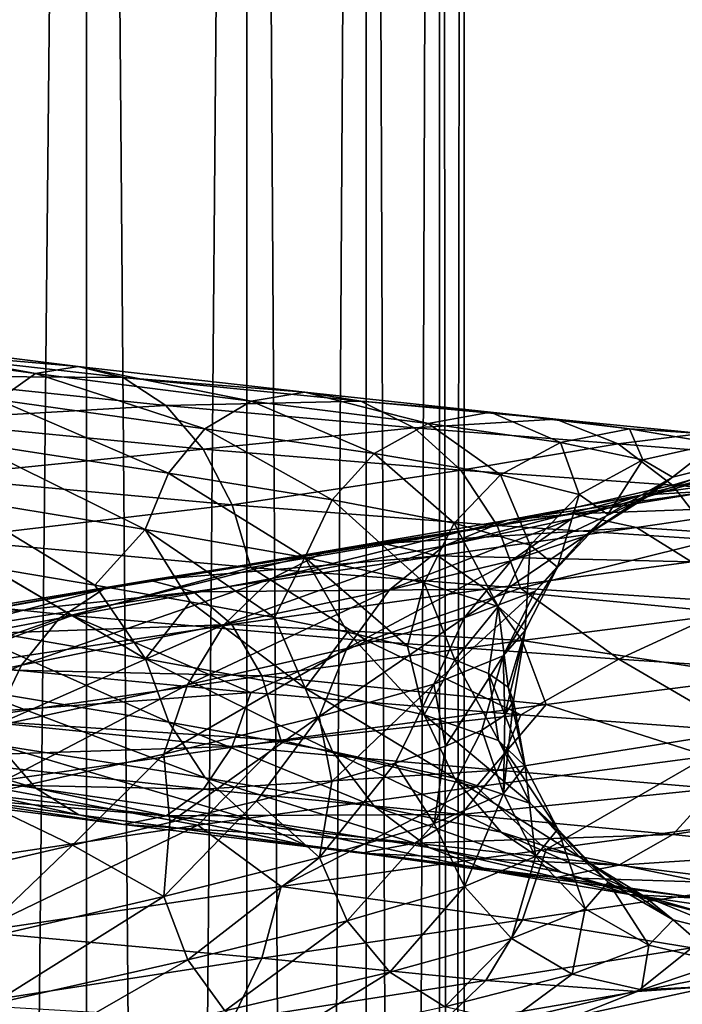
# Model space of a CAD drawing. Header units: metres. Extents: x -40 to 117, y -433 to 89.
# Tile 199 of 256: x 8.52 to 15.2, y -171.72 to -161.8. Entities that reach past the tile are written whole.
import ezdxf

# ---------------------------------------------------------------- set-up
doc = ezdxf.new("R2010")
doc.units = ezdxf.units.M
doc.layers.add('solid_506114_24501146', color=7, linetype='CONTINUOUS')
doc.layers.add('solid_506114_24501146_02', color=7, linetype='CONTINUOUS')

msp = doc.modelspace()

# ---------------------------------------------------------------- linework, layer by layer
at = {"layer": 'solid_506114_24501146'}
for points in [[(9.192389, -316.012909, 283.583984), (9.192389, -121.217926, 249.236389), (7.222413, -120.937187, 250.828537)], [(7.222413, -315.732147, 285.176147), (9.192389, -316.012909, 283.583984), (7.222413, -120.937187, 250.828537)], [(6.189119, -165.021622, 976.393738), (8.676437, -165.364059, 977.891663), (6.497144, -164.966125, 975.687195)], [(8.301677, -165.626404, 978.479492), (8.676437, -165.364059, 977.891663), (6.189119, -165.021622, 976.393738)], [(6.497144, -164.966125, 975.687195), (9.108253, -165.292694, 977.254456), (6.819051, -165.092346, 974.981934)], [(8.676437, -165.364059, 977.891663), (9.108253, -165.292694, 977.254456), (6.497144, -164.966125, 975.687195)], [(6.819051, -165.092346, 974.981934), (9.55953, -165.403839, 976.621277), (7.127324, -165.387451, 974.33783)], [(9.108253, -165.292694, 977.254456), (9.55953, -165.403839, 976.621277), (6.819051, -165.092346, 974.981934)], [(9.55953, -165.403839, 976.621277), (9.991693, -165.686142, 976.045898), (7.127324, -165.387451, 974.33783)], [(7.738523, -167.034073, 973.245117), (9.045654, -167.800735, 973.898193), (5.763139, -167.460297, 972.424011)], [(8.680119, -169.542755, 978.572571), (8.304704, -169.107574, 979.046814), (5.923952, -168.723129, 977.615845)], [(6.191745, -169.166702, 977.082092), (8.680119, -169.542755, 978.572571), (5.923952, -168.723129, 977.615845)], [(9.112282, -169.812622, 977.990906), (8.680119, -169.542755, 978.572571), (6.191745, -169.166702, 977.082092)], [(6.500018, -169.447891, 976.431458), (9.112282, -169.812622, 977.990906), (6.191745, -169.166702, 977.082092)], [(7.397276, -169.230682, 974.37616), (10.370135, -169.553253, 976.138367), (7.12995, -169.486053, 975.018494)], [(9.563555, -169.908234, 977.355164), (9.112282, -169.812622, 977.990906), (6.500018, -169.447891, 976.431458)], [(6.821922, -169.556808, 975.723328), (9.563555, -169.908234, 977.355164), (6.500018, -169.447891, 976.431458)], [(7.12995, -169.486053, 975.018494), (9.995375, -169.823105, 976.719971), (6.821922, -169.556808, 975.723328)], [(10.370135, -169.553253, 976.138367), (9.995375, -169.823105, 976.719971), (7.12995, -169.486053, 975.018494)], [(9.995375, -169.823105, 976.719971), (9.563555, -169.908234, 977.355164), (6.821922, -169.556808, 975.723328)]]:
    msp.add_3dface(points, dxfattribs=at)
at = {"layer": 'solid_506114_24501146_02'}
for points in [[(10.809105, -316.35498, 281.643951), (10.809105, -121.560013, 247.296341), (9.192389, -121.217926, 249.236389)], [(9.192389, -316.012909, 283.583984), (10.809105, -316.35498, 281.643951), (9.192389, -121.217926, 249.236389)], [(12.010434, -316.74527, 279.430573), (12.010434, -121.950287, 245.082962), (10.809105, -121.560013, 247.296341)], [(10.809105, -316.35498, 281.643951), (12.010434, -316.74527, 279.430573), (10.809105, -121.560013, 247.296341)], [(12.750209, -317.168732, 277.0289), (12.750209, -122.373764, 242.68129), (12.010434, -121.950287, 245.082962)], [(12.010434, -316.74527, 279.430573), (12.750209, -317.168732, 277.0289), (12.010434, -121.950287, 245.082962)], [(13, -317.609131, 274.53125), (13, -122.814171, 240.183655), (12.750209, -122.373764, 242.68129)], [(12.750209, -317.168732, 277.0289), (13, -317.609131, 274.53125), (12.750209, -122.373764, 242.68129)], [(12.750209, -318.04953, 272.03363), (12.750209, -123.25457, 237.686005), (13, -122.814171, 240.183655)], [(13, -317.609131, 274.53125), (12.750209, -318.04953, 272.03363), (13, -122.814171, 240.183655)], [(12.010434, -318.473022, 269.631958), (12.010434, -123.678047, 235.284348), (12.750209, -123.25457, 237.686005)], [(12.750209, -318.04953, 272.03363), (12.010434, -318.473022, 269.631958), (12.750209, -123.25457, 237.686005)], [(10.809105, -318.863312, 267.418579), (10.809105, -124.068329, 233.070969), (12.010434, -123.678047, 235.284348)], [(12.010434, -318.473022, 269.631958), (10.809105, -318.863312, 267.418579), (12.010434, -123.678047, 235.284348)], [(9.192389, -319.205383, 265.478516), (9.192389, -124.410408, 231.13092), (10.809105, -124.068329, 233.070969)], [(10.809105, -318.863312, 267.418579), (9.192389, -319.205383, 265.478516), (10.809105, -124.068329, 233.070969)], [(7.222413, -319.486115, 263.886383), (7.222413, -124.691147, 229.538757), (9.192389, -124.410408, 231.13092)], [(9.192389, -319.205383, 265.478516), (7.222413, -319.486115, 263.886383), (9.192389, -124.410408, 231.13092)], [(8.676437, -165.364059, 977.891663), (10.852281, -165.640457, 979.825867), (9.108253, -165.292694, 977.254456)], [(9.108253, -165.292694, 977.254456), (11.392386, -165.549469, 979.279724), (9.55953, -165.403839, 976.621277)], [(10.852281, -165.640457, 979.825867), (11.392386, -165.549469, 979.279724), (9.108253, -165.292694, 977.254456)], [(7.127324, -165.387451, 974.33783), (9.991693, -165.686142, 976.045898), (7.395117, -165.836945, 973.8125)], [(8.301677, -165.626404, 978.479492), (10.383539, -165.921692, 980.334351), (8.676437, -165.364059, 977.891663)], [(10.383539, -165.921692, 980.334351), (10.852281, -165.640457, 979.825867), (8.676437, -165.364059, 977.891663)], [(9.55953, -165.403839, 976.621277), (11.956833, -165.642059, 978.741394), (9.991693, -165.686142, 976.045898)], [(11.392386, -165.549469, 979.279724), (11.956833, -165.642059, 978.741394), (9.55953, -165.403839, 976.621277)], [(10.852281, -165.640457, 979.825867), (12.638177, -165.865875, 982.132813), (11.392386, -165.549469, 979.279724)], [(11.392386, -165.549469, 979.279724), (13.267164, -165.752319, 981.696289), (11.956833, -165.642059, 978.741394)], [(12.638177, -165.865875, 982.132813), (13.267164, -165.752319, 981.696289), (11.392386, -165.549469, 979.279724)], [(8.010434, -166.056641, 978.974731), (10.01926, -166.368546, 980.767456), (8.301677, -165.626404, 978.479492)], [(10.01926, -166.368546, 980.767456), (10.383539, -165.921692, 980.334351), (8.301677, -165.626404, 978.479492)], [(11.956833, -165.642059, 978.741394), (12.497372, -165.908707, 978.256653), (9.991693, -165.686142, 976.045898)], [(10.383539, -165.921692, 980.334351), (12.092298, -166.168869, 982.545837), (10.852281, -165.640457, 979.825867)], [(12.092298, -166.168869, 982.545837), (12.638177, -165.865875, 982.132813), (10.852281, -165.640457, 979.825867)], [(11.956833, -165.642059, 978.741394), (13.924499, -165.823654, 981.272278), (12.497372, -165.908707, 978.256653)], [(13.267164, -165.752319, 981.696289), (13.924499, -165.823654, 981.272278), (11.956833, -165.642059, 978.741394)], [(9.991693, -165.686142, 976.045898), (10.367108, -166.126526, 975.580017), (7.395117, -165.836945, 973.8125)], [(9.991693, -165.686142, 976.045898), (12.497372, -165.908707, 978.256653), (10.367108, -166.126526, 975.580017)], [(12.638177, -165.865875, 982.132813), (13.970955, -166.057297, 984.732117), (13.267164, -165.752319, 981.696289)], [(13.267164, -165.752319, 981.696289), (14.666273, -165.919189, 984.4198), (13.924499, -165.823654, 981.272278)], [(13.970955, -166.057297, 984.732117), (14.666273, -165.919189, 984.4198), (13.267164, -165.752319, 981.696289)], [(7.395117, -165.836945, 973.8125), (10.367108, -166.126526, 975.580017), (7.603465, -166.403152, 973.441162)], [(13.924499, -165.823654, 981.272278), (14.553991, -166.07251, 980.896912), (12.497372, -165.908707, 978.256653)], [(13.924499, -165.823654, 981.272278), (15.392927, -165.967468, 984.125488), (14.553991, -166.07251, 980.896912)], [(14.666273, -165.919189, 984.4198), (15.392927, -165.967468, 984.125488), (13.924499, -165.823654, 981.272278)], [(10.01926, -166.368546, 980.767456), (11.668071, -166.634995, 982.904419), (10.383539, -165.921692, 980.334351)], [(12.497372, -165.908707, 978.256653), (12.966932, -166.338089, 977.869263), (10.367108, -166.126526, 975.580017)], [(11.668071, -166.634995, 982.904419), (12.092298, -166.168869, 982.545837), (10.383539, -165.921692, 980.334351)], [(12.092298, -166.168869, 982.545837), (13.367509, -166.384094, 985.037048), (12.638177, -165.865875, 982.132813)], [(12.497372, -165.908707, 978.256653), (14.553991, -166.07251, 980.896912), (12.966932, -166.338089, 977.869263)], [(13.367509, -166.384094, 985.037048), (13.970955, -166.057297, 984.732117), (12.638177, -165.865875, 982.132813)], [(13.970955, -166.057297, 984.732117), (14.801195, -166.231873, 987.536072), (14.666273, -165.919189, 984.4198)], [(14.666273, -165.919189, 984.4198), (15.537833, -166.068161, 987.358276), (15.392927, -165.967468, 984.125488)], [(14.801195, -166.231873, 987.536072), (15.537833, -166.068161, 987.358276), (14.666273, -165.919189, 984.4198)], [(15.392927, -165.967468, 984.125488), (16.088804, -166.197098, 983.874207), (14.553991, -166.07251, 980.896912)], [(10.367108, -166.126526, 975.580017), (10.659189, -166.687988, 975.254578), (7.603465, -166.403152, 973.441162)], [(7.82211, -166.610931, 979.340759), (9.783709, -166.936005, 981.092834), (8.010434, -166.056641, 978.974731)], [(9.783709, -166.936005, 981.092834), (10.01926, -166.368546, 980.767456), (8.010434, -166.056641, 978.974731)], [(10.367108, -166.126526, 975.580017), (12.966932, -166.338089, 977.869263), (10.659189, -166.687988, 975.254578)], [(14.553991, -166.07251, 980.896912), (15.100824, -166.489517, 980.60437), (12.966932, -166.338089, 977.869263)], [(13.367509, -166.384094, 985.037048), (14.161889, -166.583588, 987.723999), (13.970955, -166.057297, 984.732117)], [(14.161889, -166.583588, 987.723999), (14.801195, -166.231873, 987.536072), (13.970955, -166.057297, 984.732117)], [(14.553991, -166.07251, 980.896912), (16.088804, -166.197098, 983.874207), (15.100824, -166.489517, 980.60437)], [(14.801195, -166.231873, 987.536072), (15.101244, -166.407272, 990.446472), (15.537833, -166.068161, 987.358276)], [(15.101244, -166.407272, 990.446472), (15.852816, -166.21785, 990.40863), (15.537833, -166.068161, 987.358276)], [(11.668071, -166.634995, 982.904419), (12.898545, -166.871338, 985.311279), (12.092298, -166.168869, 982.545837)], [(12.898545, -166.871338, 985.311279), (13.367509, -166.384094, 985.037048), (12.092298, -166.168869, 982.545837)], [(14.161889, -166.583588, 987.723999), (14.448978, -166.784073, 990.512695), (14.801195, -166.231873, 987.536072)], [(14.448978, -166.784073, 990.512695), (15.101244, -166.407272, 990.446472), (14.801195, -166.231873, 987.536072)], [(14.857674, -166.600128, 993.363342), (15.597123, -166.385849, 993.465881), (15.852816, -166.21785, 990.40863)], [(15.101244, -166.407272, 990.446472), (14.857674, -166.600128, 993.363342), (15.852816, -166.21785, 990.40863)], [(16.088804, -166.197098, 983.874207), (16.693304, -166.600937, 983.689331), (15.100824, -166.489517, 980.60437)], [(12.966932, -166.338089, 977.869263), (13.332259, -166.894058, 977.604736), (10.659189, -166.687988, 975.254578)], [(12.966932, -166.338089, 977.869263), (15.100824, -166.489517, 980.60437), (13.332259, -166.894058, 977.604736)], [(7.603465, -166.403152, 973.441162), (10.659189, -166.687988, 975.254578), (7.738523, -167.034073, 973.245117)], [(9.783709, -166.936005, 981.092834), (11.393756, -167.217773, 983.181091), (10.01926, -166.368546, 980.767456)], [(11.393756, -167.217773, 983.181091), (11.668071, -166.634995, 982.904419), (10.01926, -166.368546, 980.767456)], [(12.898545, -166.871338, 985.311279), (13.665056, -167.093033, 987.906921), (13.367509, -166.384094, 985.037048)], [(13.665056, -167.093033, 987.906921), (14.161889, -166.583588, 987.723999), (13.367509, -166.384094, 985.037048)], [(14.082248, -166.825989, 996.185181), (14.783105, -166.588577, 996.423462), (15.597123, -166.385849, 993.465881)], [(14.857674, -166.600128, 993.363342), (14.082248, -166.825989, 996.185181), (15.597123, -166.385849, 993.465881)], [(14.215928, -167.001297, 993.307495), (14.857674, -166.600128, 993.363342), (15.101244, -166.407272, 990.446472)], [(14.448978, -166.784073, 990.512695), (14.215928, -167.001297, 993.307495), (15.101244, -166.407272, 990.446472)], [(14.783105, -166.588577, 996.423462), (15.515548, -166.544571, 996.703735), (16.369898, -166.363174, 993.604553)], [(15.597123, -166.385849, 993.465881), (14.783105, -166.588577, 996.423462), (16.369898, -166.363174, 993.604553)], [(15.100824, -166.489517, 980.60437), (15.526271, -167.039505, 980.413574), (13.332259, -166.894058, 977.604736)], [(13.436615, -166.840607, 999.177979), (14.102345, -166.777679, 999.590027), (15.515548, -166.544571, 996.703735)], [(14.783105, -166.588577, 996.423462), (13.436615, -166.840607, 999.177979), (15.515548, -166.544571, 996.703735)], [(15.515548, -166.544571, 996.703735), (14.102345, -166.777679, 999.590027), (16.216969, -166.698441, 997.002258)], [(15.100824, -166.489517, 980.60437), (16.693304, -166.600937, 983.689331), (15.526271, -167.039505, 980.413574)], [(7.82211, -166.610931, 979.340759), (8.21951, -167.316605, 979.897705), (9.276641, -167.497543, 980.840088)], [(7.82211, -166.610931, 979.340759), (9.276641, -167.497543, 980.840088), (9.783709, -166.936005, 981.092834)], [(11.393756, -167.217773, 983.181091), (12.595302, -167.471008, 985.532959), (11.668071, -166.634995, 982.904419)], [(12.595302, -167.471008, 985.532959), (12.898545, -166.871338, 985.311279), (11.668071, -166.634995, 982.904419)], [(12.799594, -167.098648, 998.813416), (13.436615, -166.840607, 999.177979), (14.783105, -166.588577, 996.423462)], [(14.082248, -166.825989, 996.185181), (12.799594, -167.098648, 998.813416), (14.783105, -166.588577, 996.423462)], [(13.473994, -167.249924, 996.011169), (14.082248, -166.825989, 996.185181), (14.857674, -166.600128, 993.363342)], [(14.215928, -167.001297, 993.307495), (13.473994, -167.249924, 996.011169), (14.857674, -166.600128, 993.363342)], [(13.665056, -167.093033, 987.906921), (13.942074, -167.315964, 990.600769), (14.161889, -166.583588, 987.723999)], [(13.942074, -167.315964, 990.600769), (14.448978, -166.784073, 990.512695), (14.161889, -166.583588, 987.723999)], [(10.659189, -166.687988, 975.254578), (10.848525, -167.318665, 975.087891), (7.738523, -167.034073, 973.245117)], [(10.659189, -166.687988, 975.254578), (13.332259, -166.894058, 977.604736), (10.848525, -167.318665, 975.087891)], [(14.102345, -166.777679, 999.590027), (14.739878, -166.916336, 1000.014404), (16.216969, -166.698441, 997.002258)], [(16.216969, -166.698441, 997.002258), (14.739878, -166.916336, 1000.014404), (16.826284, -167.051941, 997.294678)], [(11.058968, -167.429337, 1001.158081), (11.60936, -167.153839, 1001.63501), (13.436615, -166.840607, 999.177979)], [(12.799594, -167.098648, 998.813416), (11.058968, -167.429337, 1001.158081), (13.436615, -166.840607, 999.177979)], [(11.60936, -167.153839, 1001.63501), (12.184556, -167.075027, 1002.164063), (14.102345, -166.777679, 999.590027)], [(13.436615, -166.840607, 999.177979), (11.60936, -167.153839, 1001.63501), (14.102345, -166.777679, 999.590027)], [(14.102345, -166.777679, 999.590027), (12.184556, -167.075027, 1002.164063), (14.739878, -166.916336, 1000.014404)], [(12.246743, -167.542999, 998.52948), (12.799594, -167.098648, 998.813416), (14.082248, -166.825989, 996.185181)], [(13.473994, -167.249924, 996.011169), (12.246743, -167.542999, 998.52948), (14.082248, -166.825989, 996.185181)], [(13.717199, -167.555038, 993.300354), (14.215928, -167.001297, 993.307495), (14.448978, -166.784073, 990.512695)], [(13.942074, -167.315964, 990.600769), (13.717199, -167.555038, 993.300354), (14.448978, -166.784073, 990.512695)], [(9.783709, -166.936005, 981.092834), (9.276641, -167.497543, 980.840088), (10.235518, -167.665253, 981.886292)], [(9.783709, -166.936005, 981.092834), (10.235518, -167.665253, 981.886292), (11.087869, -167.822266, 983.026733)], [(9.783709, -166.936005, 981.092834), (11.087869, -167.822266, 983.026733), (11.393756, -167.217773, 983.181091)], [(13.332259, -166.894058, 977.604736), (13.569077, -167.524872, 977.477234), (10.848525, -167.318665, 975.087891)], [(12.184556, -167.075027, 1002.164063), (12.735391, -167.201035, 1002.700317), (14.739878, -166.916336, 1000.014404)], [(12.595302, -167.471008, 985.532959), (13.343792, -167.710526, 988.069214), (12.898545, -166.871338, 985.311279)], [(14.739878, -166.916336, 1000.014404), (12.735391, -167.201035, 1002.700317), (15.293695, -167.260162, 1000.416016)], [(13.343792, -167.710526, 988.069214), (13.665056, -167.093033, 987.906921), (12.898545, -166.871338, 985.311279)], [(13.332259, -166.894058, 977.604736), (15.526271, -167.039505, 980.413574), (13.569077, -167.524872, 977.477234)], [(14.739878, -166.916336, 1000.014404), (15.293695, -167.260162, 1000.416016), (16.826284, -167.051941, 997.294678)], [(7.738523, -167.034073, 973.245117), (10.848525, -167.318665, 975.087891), (9.045654, -167.800735, 973.898193)], [(13.001295, -167.824234, 995.911865), (13.473994, -167.249924, 996.011169), (14.215928, -167.001297, 993.307495)], [(13.717199, -167.555038, 993.300354), (13.001295, -167.824234, 995.911865), (14.215928, -167.001297, 993.307495)], [(15.526271, -167.039505, 980.413574), (15.802059, -167.670853, 980.333618), (13.569077, -167.524872, 977.477234)], [(9.363805, -167.537903, 1003.707214), (9.827744, -167.446686, 1004.334412), (12.184556, -167.075027, 1002.164063)], [(11.60936, -167.153839, 1001.63501), (9.363805, -167.537903, 1003.707214), (12.184556, -167.075027, 1002.164063)], [(12.184556, -167.075027, 1002.164063), (9.827744, -167.446686, 1004.334412), (12.735391, -167.201035, 1002.700317)], [(10.581299, -167.891098, 1000.776306), (11.058968, -167.429337, 1001.158081), (12.799594, -167.098648, 998.813416)], [(12.246743, -167.542999, 998.52948), (10.581299, -167.891098, 1000.776306), (12.799594, -167.098648, 998.813416)], [(13.343792, -167.710526, 988.069214), (13.614297, -167.951569, 990.701294), (13.665056, -167.093033, 987.906921)], [(13.614297, -167.951569, 990.701294), (13.942074, -167.315964, 990.600769), (13.665056, -167.093033, 987.906921)], [(8.919873, -167.827179, 1003.136047), (9.363805, -167.537903, 1003.707214), (11.60936, -167.153839, 1001.63501)], [(11.058968, -167.429337, 1001.158081), (8.919873, -167.827179, 1003.136047), (11.60936, -167.153839, 1001.63501)], [(9.827744, -167.446686, 1004.334412), (10.272032, -167.563004, 1004.964233), (12.735391, -167.201035, 1002.700317)], [(12.735391, -167.201035, 1002.700317), (10.272032, -167.563004, 1004.964233), (13.213894, -167.537048, 1003.198792)], [(11.393756, -167.217773, 983.181091), (11.087869, -167.822266, 983.026733), (11.822953, -167.970627, 984.248169)], [(11.393756, -167.217773, 983.181091), (11.822953, -167.970627, 984.248169), (12.430506, -168.112244, 985.535645)], [(11.393756, -167.217773, 983.181091), (12.430506, -168.112244, 985.535645), (12.595302, -167.471008, 985.532959)], [(12.735391, -167.201035, 1002.700317), (13.213894, -167.537048, 1003.198792), (15.293695, -167.260162, 1000.416016)], [(7.823287, -167.900696, 979.550842), (9.785182, -168.237839, 981.300842), (8.21951, -167.316605, 979.897705)], [(9.785182, -168.237839, 981.300842), (9.276641, -167.497543, 980.840088), (8.21951, -167.316605, 979.897705)], [(10.848525, -167.318665, 975.087891), (12.020404, -168.056503, 975.960388), (9.045654, -167.800735, 973.898193)], [(10.848525, -167.318665, 975.087891), (13.569077, -167.524872, 977.477234), (12.020404, -168.056503, 975.960388)], [(11.817099, -168.135818, 998.344299), (12.246743, -167.542999, 998.52948), (13.473994, -167.249924, 996.011169)], [(13.001295, -167.824234, 995.911865), (11.817099, -168.135818, 998.344299), (13.473994, -167.249924, 996.011169)], [(15.293695, -167.260162, 1000.416016), (13.213894, -167.537048, 1003.198792), (15.724576, -167.779633, 1000.764587)], [(13.39471, -168.20842, 993.338867), (13.717199, -167.555038, 993.300354), (13.942074, -167.315964, 990.600769)], [(13.614297, -167.951569, 990.701294), (13.39471, -168.20842, 993.338867), (13.942074, -167.315964, 990.600769)], [(8.534598, -168.302765, 1002.671997), (8.919873, -167.827179, 1003.136047), (11.058968, -167.429337, 1001.158081)], [(10.581299, -167.891098, 1000.776306), (8.534598, -168.302765, 1002.671997), (11.058968, -167.429337, 1001.158081)], [(5.763139, -167.460297, 972.424011), (9.045654, -167.800735, 973.898193), (7.739363, -168.281677, 973.452209)], [(6.461687, -168.297699, 1004.681763), (6.783278, -167.998703, 1005.325867), (9.363805, -167.537903, 1003.707214)], [(8.919873, -167.827179, 1003.136047), (6.461687, -168.297699, 1004.681763), (9.363805, -167.537903, 1003.707214)], [(6.783278, -167.998703, 1005.325867), (7.119362, -167.89888, 1006.028748), (9.827744, -167.446686, 1004.334412)], [(9.363805, -167.537903, 1003.707214), (6.783278, -167.998703, 1005.325867), (9.827744, -167.446686, 1004.334412)], [(9.827744, -167.446686, 1004.334412), (7.119362, -167.89888, 1006.028748), (10.272032, -167.563004, 1004.964233)], [(9.785182, -168.237839, 981.300842), (10.235518, -167.665253, 981.886292), (9.276641, -167.497543, 980.840088)], [(10.210082, -168.499802, 1000.514526), (10.581299, -167.891098, 1000.776306), (12.246743, -167.542999, 998.52948)], [(11.817099, -168.135818, 998.344299), (10.210082, -168.499802, 1000.514526), (12.246743, -167.542999, 998.52948)], [(10.272032, -167.563004, 1004.964233), (10.65798, -167.893265, 1005.543701), (13.213894, -167.537048, 1003.198792)], [(13.213894, -167.537048, 1003.198792), (10.65798, -167.893265, 1005.543701), (13.586179, -168.054153, 1003.622437)], [(13.569077, -167.524872, 977.477234), (14.561363, -168.242157, 978.533203), (12.020404, -168.056503, 975.960388)], [(12.595302, -167.471008, 985.532959), (12.430506, -168.112244, 985.535645), (12.906302, -168.249985, 986.881165)], [(12.595302, -167.471008, 985.532959), (12.906302, -168.249985, 986.881165), (13.343792, -167.710526, 988.069214)], [(13.213894, -167.537048, 1003.198792), (13.586179, -168.054153, 1003.622437), (15.724576, -167.779633, 1000.764587)], [(13.569077, -167.524872, 977.477234), (15.802059, -167.670853, 980.333618), (14.561363, -168.242157, 978.533203)], [(7.119362, -167.89888, 1006.028748), (7.441211, -168.008652, 1006.730713), (10.272032, -167.563004, 1004.964233)], [(10.272032, -167.563004, 1004.964233), (7.441211, -168.008652, 1006.730713), (10.65798, -167.893265, 1005.543701)], [(12.695636, -168.4944, 995.89032), (13.001295, -167.824234, 995.911865), (13.717199, -167.555038, 993.300354)], [(13.39471, -168.20842, 993.338867), (12.695636, -168.4944, 995.89032), (13.717199, -167.555038, 993.300354)], [(9.785182, -168.237839, 981.300842), (11.395472, -168.534012, 983.38739), (10.235518, -167.665253, 981.886292)], [(11.395472, -168.534012, 983.38739), (11.087869, -167.822266, 983.026733), (10.235518, -167.665253, 981.886292)], [(13.343792, -167.710526, 988.069214), (12.906302, -168.249985, 986.881165), (13.245755, -168.386261, 988.270325)], [(13.343792, -167.710526, 988.069214), (13.245755, -168.386261, 988.270325), (13.443903, -168.522736, 989.681885)], [(13.343792, -167.710526, 988.069214), (13.443903, -168.522736, 989.681885), (13.614297, -167.951569, 990.701294)], [(15.802059, -167.670853, 980.333618), (16.591463, -168.377457, 981.536743), (14.561363, -168.242157, 978.533203)], [(6.182588, -168.783203, 1004.153931), (6.461687, -168.297699, 1004.681763), (8.919873, -167.827179, 1003.136047)], [(8.534598, -168.302765, 1002.671997), (6.182588, -168.783203, 1004.153931), (8.919873, -167.827179, 1003.136047)], [(9.045654, -167.800735, 973.898193), (10.849702, -168.578995, 975.293213), (7.739363, -168.281677, 973.452209)], [(9.045654, -167.800735, 973.898193), (12.020404, -168.056503, 975.960388), (10.849702, -168.578995, 975.293213)], [(11.395472, -168.534012, 983.38739), (11.822953, -167.970627, 984.248169), (11.087869, -167.822266, 983.026733)], [(11.53928, -168.821213, 998.266724), (11.817099, -168.135818, 998.344299), (13.001295, -167.824234, 995.911865)], [(12.695636, -168.4944, 995.89032), (11.53928, -168.821213, 998.266724), (13.001295, -167.824234, 995.911865)], [(15.724576, -167.779633, 1000.764587), (13.586179, -168.054153, 1003.622437), (16.003887, -168.423233, 1001.033386)], [(7.441211, -168.008652, 1006.730713), (7.720798, -168.335297, 1007.372253), (10.65798, -167.893265, 1005.543701)], [(10.65798, -167.893265, 1005.543701), (7.720798, -168.335297, 1007.372253), (10.958256, -168.408997, 1006.029907)], [(10.021998, -168.878235, 981.16864), (9.785182, -168.237839, 981.300842), (7.823287, -167.900696, 979.550842)], [(8.012623, -168.54248, 979.379761), (10.021998, -168.878235, 981.16864), (7.823287, -167.900696, 979.550842)], [(8.235185, -168.924225, 1002.345764), (8.534598, -168.302765, 1002.671997), (10.581299, -167.891098, 1000.776306)], [(10.210082, -168.499802, 1000.514526), (8.235185, -168.924225, 1002.345764), (10.581299, -167.891098, 1000.776306)], [(10.65798, -167.893265, 1005.543701), (10.958256, -168.408997, 1006.029907), (13.586179, -168.054153, 1003.622437)], [(11.395472, -168.534012, 983.38739), (12.597198, -168.803452, 985.737854), (11.822953, -167.970627, 984.248169)], [(12.597198, -168.803452, 985.737854), (12.430506, -168.112244, 985.535645), (11.822953, -167.970627, 984.248169)], [(13.614297, -167.951569, 990.701294), (13.410423, -168.806396, 992.527283), (13.39471, -168.20842, 993.338867)], [(13.614297, -167.951569, 990.701294), (13.498813, -168.661926, 991.104248), (13.410423, -168.806396, 992.527283)], [(13.614297, -167.951569, 990.701294), (13.443903, -168.522736, 989.681885), (13.498813, -168.661926, 991.104248)], [(9.970044, -169.19838, 1000.386841), (10.210082, -168.499802, 1000.514526), (11.817099, -168.135818, 998.344299)], [(11.53928, -168.821213, 998.266724), (9.970044, -169.19838, 1000.386841), (11.817099, -168.135818, 998.344299)], [(12.020404, -168.056503, 975.960388), (13.570549, -168.801666, 977.681335), (10.849702, -168.578995, 975.293213)], [(13.586179, -168.054153, 1003.622437), (10.958256, -168.408997, 1006.029907), (13.827506, -168.700699, 1003.939514)], [(12.020404, -168.056503, 975.960388), (14.561363, -168.242157, 978.533203), (13.570549, -168.801666, 977.681335)], [(12.597198, -168.803452, 985.737854), (12.906302, -168.249985, 986.881165), (12.430506, -168.112244, 985.535645)], [(13.586179, -168.054153, 1003.622437), (13.827506, -168.700699, 1003.939514), (16.003887, -168.423233, 1001.033386)], [(11.67126, -169.173096, 983.302368), (11.395472, -168.534012, 983.38739), (9.785182, -168.237839, 981.300842)], [(10.021998, -168.878235, 981.16864), (11.67126, -169.173096, 983.302368), (9.785182, -168.237839, 981.300842)], [(13.39471, -168.20842, 993.338867), (12.810544, -169.119247, 995.313843), (12.695636, -168.4944, 995.89032)], [(13.39471, -168.20842, 993.338867), (13.180137, -168.958313, 993.936523), (12.810544, -169.119247, 995.313843)], [(13.39471, -168.20842, 993.338867), (13.410423, -168.806396, 992.527283), (13.180137, -168.958313, 993.936523)], [(5.965689, -169.41394, 1003.777527), (6.182588, -168.783203, 1004.153931), (8.534598, -168.302765, 1002.671997)], [(8.235185, -168.924225, 1002.345764), (5.965689, -169.41394, 1003.777527), (8.534598, -168.302765, 1002.671997)], [(7.739363, -168.281677, 973.452209), (10.849702, -168.578995, 975.293213), (7.605026, -168.81514, 973.841736)], [(7.720798, -168.335297, 1007.372253), (7.938321, -168.850662, 1007.906311), (10.958256, -168.408997, 1006.029907)], [(12.597198, -168.803452, 985.737854), (13.345801, -169.060471, 988.272766), (12.906302, -168.249985, 986.881165)], [(13.345801, -169.060471, 988.272766), (13.245755, -168.386261, 988.270325), (12.906302, -168.249985, 986.881165)], [(14.561363, -168.242157, 978.533203), (15.803775, -168.967377, 980.536926), (13.570549, -168.801666, 977.681335)], [(14.561363, -168.242157, 978.533203), (16.591463, -168.377457, 981.536743), (15.803775, -168.967377, 980.536926)], [(10.958256, -168.408997, 1006.029907), (7.938321, -168.850662, 1007.906311), (11.152904, -169.058456, 1006.387024)], [(10.958256, -168.408997, 1006.029907), (11.152904, -169.058456, 1006.387024), (13.827506, -168.700699, 1003.939514)], [(13.616347, -169.319656, 990.903503), (13.443903, -168.522736, 989.681885), (13.245755, -168.386261, 988.270325)], [(13.345801, -169.060471, 988.272766), (13.616347, -169.319656, 990.903503), (13.245755, -168.386261, 988.270325)], [(16.003887, -168.423233, 1001.033386), (13.827506, -168.700699, 1003.939514), (15.459279, -169.221115, 1002.179199)], [(8.041576, -169.633514, 1002.175781), (8.235185, -168.924225, 1002.345764), (10.210082, -168.499802, 1000.514526)], [(9.970044, -169.19838, 1000.386841), (8.041576, -169.633514, 1002.175781), (10.210082, -168.499802, 1000.514526)], [(12.90207, -169.441467, 985.706482), (12.597198, -168.803452, 985.737854), (11.395472, -168.534012, 983.38739)], [(11.67126, -169.173096, 983.302368), (12.90207, -169.441467, 985.706482), (11.395472, -168.534012, 983.38739)], [(12.695636, -168.4944, 995.89032), (11.66647, -169.475967, 997.920898), (11.53928, -168.821213, 998.266724)], [(12.695636, -168.4944, 995.89032), (12.304698, -169.291046, 996.644775), (11.66647, -169.475967, 997.920898)], [(12.695636, -168.4944, 995.89032), (12.810544, -169.119247, 995.313843), (12.304698, -169.291046, 996.644775)], [(13.616347, -169.319656, 990.903503), (13.498813, -168.661926, 991.104248), (13.443903, -168.522736, 989.681885)], [(10.849702, -168.578995, 975.293213), (10.661378, -169.1241, 975.65155), (7.605026, -168.81514, 973.841736)], [(10.387325, -169.437454, 980.896423), (10.021998, -168.878235, 981.16864), (8.012623, -168.54248, 979.379761)], [(8.304704, -169.107574, 979.046814), (10.387325, -169.437454, 980.896423), (8.012623, -168.54248, 979.379761)], [(10.849702, -168.578995, 975.293213), (13.570549, -168.801666, 977.681335), (10.661378, -169.1241, 975.65155)], [(13.827506, -168.700699, 1003.939514), (11.152904, -169.058456, 1006.387024), (13.122082, -169.527954, 1004.94104)], [(13.827506, -168.700699, 1003.939514), (13.122082, -169.527954, 1004.94104), (15.459279, -169.221115, 1002.179199)], [(13.396727, -169.594696, 993.539551), (13.410423, -168.806396, 992.527283), (13.498813, -168.661926, 991.104248)], [(13.616347, -169.319656, 990.903503), (13.396727, -169.594696, 993.539551), (13.498813, -168.661926, 991.104248)], [(7.605026, -168.81514, 973.841736), (10.661378, -169.1241, 975.65155), (7.397276, -169.230682, 974.37616)], [(11.53928, -168.821213, 998.266724), (10.031356, -169.888412, 1000.241516), (9.970044, -169.19838, 1000.386841)], [(11.53928, -168.821213, 998.266724), (10.905216, -169.67485, 999.125), (10.031356, -169.888412, 1000.241516)], [(13.570549, -168.801666, 977.681335), (13.334997, -169.36145, 977.999207), (10.661378, -169.1241, 975.65155)], [(11.53928, -168.821213, 998.266724), (11.66647, -169.475967, 997.920898), (10.905216, -169.67485, 999.125)], [(13.668791, -169.697708, 988.299683), (13.345801, -169.060471, 988.272766), (12.597198, -168.803452, 985.737854)], [(12.90207, -169.441467, 985.706482), (13.668791, -169.697708, 988.299683), (12.597198, -168.803452, 985.737854)], [(13.396727, -169.594696, 993.539551), (13.180137, -168.958313, 993.936523), (13.410423, -168.806396, 992.527283)], [(13.570549, -168.801666, 977.681335), (15.803775, -168.967377, 980.536926), (13.334997, -169.36145, 977.999207)], [(7.938321, -168.850662, 1007.906311), (8.079328, -169.502808, 1008.293823), (11.152904, -169.058456, 1006.387024)], [(12.096706, -169.725922, 983.103638), (11.67126, -169.173096, 983.302368), (10.021998, -168.878235, 981.16864)], [(10.387325, -169.437454, 980.896423), (12.096706, -169.725922, 983.103638), (10.021998, -168.878235, 981.16864)], [(12.697547, -169.89827, 996.089355), (12.810544, -169.119247, 995.313843), (13.180137, -168.958313, 993.936523)], [(13.396727, -169.594696, 993.539551), (12.697547, -169.89827, 996.089355), (13.180137, -168.958313, 993.936523)], [(15.803775, -168.967377, 980.536926), (15.52946, -169.544312, 980.806335), (13.334997, -169.36145, 977.999207)], [(10.661378, -169.1241, 975.65155), (10.370135, -169.553253, 976.138367), (7.397276, -169.230682, 974.37616)], [(11.152904, -169.058456, 1006.387024), (8.079328, -169.502808, 1008.293823), (10.315094, -169.915665, 1007.226318)], [(10.856886, -169.862579, 980.500793), (10.387325, -169.437454, 980.896423), (8.304704, -169.107574, 979.046814)], [(8.680119, -169.542755, 978.572571), (10.856886, -169.862579, 980.500793), (8.304704, -169.107574, 979.046814)], [(11.152904, -169.058456, 1006.387024), (10.315094, -169.915665, 1007.226318), (13.122082, -169.527954, 1004.94104)], [(10.661378, -169.1241, 975.65155), (13.334997, -169.36145, 977.999207), (10.370135, -169.553253, 976.138367)], [(12.697547, -169.89827, 996.089355), (12.304698, -169.291046, 996.644775), (12.810544, -169.119247, 995.313843)], [(13.945884, -169.956482, 990.990967), (13.616347, -169.319656, 990.903503), (13.345801, -169.060471, 988.272766)], [(13.668791, -169.697708, 988.299683), (13.945884, -169.956482, 990.990967), (13.345801, -169.060471, 988.272766)], [(9.970044, -169.19838, 1000.386841), (9.050787, -170.118469, 1001.262634), (8.041576, -169.633514, 1002.175781)], [(9.970044, -169.19838, 1000.386841), (10.031356, -169.888412, 1000.241516), (9.050787, -170.118469, 1001.262634)], [(13.372383, -169.987656, 985.591248), (12.90207, -169.441467, 985.706482), (11.67126, -169.173096, 983.302368)], [(12.096706, -169.725922, 983.103638), (13.372383, -169.987656, 985.591248), (11.67126, -169.173096, 983.302368)], [(15.459279, -169.221115, 1002.179199), (13.122082, -169.527954, 1004.94104), (13.829007, -170.160172, 1004.137634)], [(15.459279, -169.221115, 1002.179199), (13.829007, -170.160172, 1004.137634), (16.005625, -169.86264, 1001.233154)], [(11.541017, -170.24147, 998.463806), (11.66647, -169.475967, 997.920898), (12.304698, -169.291046, 996.644775)], [(12.697547, -169.89827, 996.089355), (11.541017, -170.24147, 998.463806), (12.304698, -169.291046, 996.644775)], [(13.720948, -170.231506, 993.687805), (13.396727, -169.594696, 993.539551), (13.616347, -169.319656, 990.903503)], [(13.945884, -169.956482, 990.990967), (13.720948, -170.231506, 993.687805), (13.616347, -169.319656, 990.903503)], [(13.334997, -169.36145, 977.999207), (12.970718, -169.807587, 978.42395), (10.370135, -169.553253, 976.138367)], [(13.334997, -169.36145, 977.999207), (15.52946, -169.544312, 980.806335), (12.970718, -169.807587, 978.42395)], [(8.079328, -169.502808, 1008.293823), (7.154336, -170.387222, 1008.94696), (10.315094, -169.915665, 1007.226318)], [(13.122082, -169.527954, 1004.94104), (10.315094, -169.915665, 1007.226318), (11.154114, -170.534836, 1006.582825)], [(12.643539, -170.139832, 982.802979), (12.096706, -169.725922, 983.103638), (10.387325, -169.437454, 980.896423)], [(10.856886, -169.862579, 980.500793), (12.643539, -170.139832, 982.802979), (10.387325, -169.437454, 980.896423)], [(11.541017, -170.24147, 998.463806), (10.905216, -169.67485, 999.125), (11.66647, -169.475967, 997.920898)], [(13.122082, -169.527954, 1004.94104), (11.154114, -170.534836, 1006.582825), (13.829007, -170.160172, 1004.137634)], [(14.167052, -170.23735, 988.274902), (13.668791, -169.697708, 988.299683), (12.90207, -169.441467, 985.706482)], [(13.372383, -169.987656, 985.591248), (14.167052, -170.23735, 988.274902), (12.90207, -169.441467, 985.706482)], [(11.397425, -170.118774, 980.010071), (10.856886, -169.862579, 980.500793), (8.680119, -169.542755, 978.572571)], [(9.112282, -169.812622, 977.990906), (11.397425, -170.118774, 980.010071), (8.680119, -169.542755, 978.572571)], [(10.370135, -169.553253, 976.138367), (12.970718, -169.807587, 978.42395), (9.995375, -169.823105, 976.719971)], [(13.004848, -170.535446, 996.296204), (12.697547, -169.89827, 996.089355), (13.396727, -169.594696, 993.539551)], [(15.52946, -169.544312, 980.806335), (15.105233, -170.010117, 981.156494), (12.970718, -169.807587, 978.42395)], [(13.720948, -170.231506, 993.687805), (13.004848, -170.535446, 996.296204), (13.396727, -169.594696, 993.539551)], [(15.52946, -169.544312, 980.806335), (17.167143, -169.691788, 983.973938), (15.105233, -170.010117, 981.156494)], [(8.041576, -169.633514, 1002.175781), (9.050787, -170.118469, 1001.262634), (7.972625, -170.366196, 1002.18042)], [(9.971545, -170.63327, 1000.581604), (10.031356, -169.888412, 1000.241516), (10.905216, -169.67485, 999.125)], [(11.541017, -170.24147, 998.463806), (9.971545, -170.63327, 1000.581604), (10.905216, -169.67485, 999.125)], [(13.976883, -170.389694, 985.398376), (13.372383, -169.987656, 985.591248), (12.096706, -169.725922, 983.103638)], [(12.643539, -170.139832, 982.802979), (13.976883, -170.389694, 985.398376), (12.096706, -169.725922, 983.103638)], [(14.454247, -170.489929, 991.060364), (13.945884, -169.956482, 990.990967), (13.668791, -169.697708, 988.299683)], [(14.167052, -170.23735, 988.274902), (14.454247, -170.489929, 991.060364), (13.668791, -169.697708, 988.299683)], [(17.167143, -169.691788, 983.973938), (16.698179, -170.179199, 984.239746), (15.105233, -170.010117, 981.156494)], [(11.961866, -170.198151, 979.469666), (11.397425, -170.118774, 980.010071), (9.112282, -169.812622, 977.990906)], [(9.563555, -169.908234, 977.355164), (11.961866, -170.198151, 979.469666), (9.112282, -169.812622, 977.990906)], [(9.995375, -169.823105, 976.719971), (12.501977, -170.095367, 978.925903), (9.563555, -169.908234, 977.355164)], [(12.970718, -169.807587, 978.42395), (12.501977, -170.095367, 978.925903), (9.995375, -169.823105, 976.719971)], [(12.970718, -169.807587, 978.42395), (15.105233, -170.010117, 981.156494), (12.501977, -170.095367, 978.925903)], [(10.315094, -169.915665, 1007.226318), (7.154336, -170.387222, 1008.94696), (8.080204, -170.992355, 1008.486694)], [(10.315094, -169.915665, 1007.226318), (8.080204, -170.992355, 1008.486694), (11.154114, -170.534836, 1006.582825)], [(9.971545, -170.63327, 1000.581604), (9.050787, -170.118469, 1001.262634), (10.031356, -169.888412, 1000.241516)], [(12.501977, -170.095367, 978.925903), (11.961866, -170.198151, 979.469666), (9.563555, -169.908234, 977.355164)], [(13.273032, -170.380569, 982.421997), (12.643539, -170.139832, 982.802979), (10.856886, -169.862579, 980.500793)], [(11.397425, -170.118774, 980.010071), (13.273032, -170.380569, 982.421997), (10.856886, -169.862579, 980.500793)], [(11.820328, -170.87941, 998.724915), (11.541017, -170.24147, 998.463806), (12.697547, -169.89827, 996.089355)], [(13.004848, -170.535446, 996.296204), (11.820328, -170.87941, 998.724915), (12.697547, -169.89827, 996.089355)], [(16.005625, -169.86264, 1001.233154), (13.829007, -170.160172, 1004.137634), (15.727805, -170.555588, 1001.14978)], [(15.105233, -170.010117, 981.156494), (14.559354, -170.318527, 981.562744), (12.501977, -170.095367, 978.925903)], [(14.807476, -170.627335, 988.198792), (14.167052, -170.23735, 988.274902), (13.372383, -169.987656, 985.591248)], [(13.976883, -170.389694, 985.398376), (14.807476, -170.627335, 988.198792), (13.372383, -169.987656, 985.591248)], [(14.221111, -170.759354, 993.851563), (13.720948, -170.231506, 993.687805), (13.945884, -169.956482, 990.990967)], [(14.454247, -170.489929, 991.060364), (14.221111, -170.759354, 993.851563), (13.945884, -169.956482, 990.990967)], [(15.105233, -170.010117, 981.156494), (16.698179, -170.179199, 984.239746), (14.559354, -170.318527, 981.562744)], [(8.042787, -171.080734, 1002.367676), (7.972625, -170.366196, 1002.18042), (9.050787, -170.118469, 1001.262634)], [(9.971545, -170.63327, 1000.581604), (8.042787, -171.080734, 1002.367676), (9.050787, -170.118469, 1001.262634)], [(13.93036, -170.441498, 981.996399), (13.273032, -170.380569, 982.421997), (11.397425, -170.118774, 980.010071)], [(11.961866, -170.198151, 979.469666), (13.93036, -170.441498, 981.996399), (11.397425, -170.118774, 980.010071)], [(12.501977, -170.095367, 978.925903), (14.559354, -170.318527, 981.562744), (11.961866, -170.198151, 979.469666)], [(13.829007, -170.160172, 1004.137634), (11.154114, -170.534836, 1006.582825), (13.588968, -170.868179, 1004.004272)], [(14.559354, -170.318527, 981.562744), (13.93036, -170.441498, 981.996399), (11.961866, -170.198151, 979.469666)], [(14.67276, -170.613892, 985.141785), (13.976883, -170.389694, 985.398376), (12.643539, -170.139832, 982.802979)], [(13.273032, -170.380569, 982.421997), (14.67276, -170.613892, 985.141785), (12.643539, -170.139832, 982.802979)], [(13.829007, -170.160172, 1004.137634), (13.588968, -170.868179, 1004.004272), (15.727805, -170.555588, 1001.14978)], [(16.698179, -170.179199, 984.239746), (16.094732, -170.510117, 984.537537), (14.559354, -170.318527, 981.562744)], [(10.212873, -171.272278, 1000.890686), (9.971545, -170.63327, 1000.581604), (11.541017, -170.24147, 998.463806)], [(11.820328, -170.87941, 998.724915), (10.212873, -171.272278, 1000.890686), (11.541017, -170.24147, 998.463806)], [(13.478908, -171.058502, 996.551086), (13.004848, -170.535446, 996.296204), (13.720948, -170.231506, 993.687805)], [(14.221111, -170.759354, 993.851563), (13.478908, -171.058502, 996.551086), (13.720948, -170.231506, 993.687805)], [(14.559354, -170.318527, 981.562744), (16.094732, -170.510117, 984.537537), (13.93036, -170.441498, 981.996399)], [(15.107653, -170.868179, 991.105713), (14.454247, -170.489929, 991.060364), (14.167052, -170.23735, 988.274902)], [(14.807476, -170.627335, 988.198792), (15.107653, -170.868179, 991.105713), (14.167052, -170.23735, 988.274902)], [(15.399406, -170.654953, 984.846436), (14.67276, -170.613892, 985.141785), (13.273032, -170.380569, 982.421997)], [(13.93036, -170.441498, 981.996399), (15.399406, -170.654953, 984.846436), (13.273032, -170.380569, 982.421997)], [(15.544705, -170.834579, 988.077026), (14.807476, -170.627335, 988.198792), (13.976883, -170.389694, 985.398376)], [(14.67276, -170.613892, 985.141785), (15.544705, -170.834579, 988.077026), (13.976883, -170.389694, 985.398376)], [(16.094732, -170.510117, 984.537537), (15.399406, -170.654953, 984.846436), (13.93036, -170.441498, 981.996399)], [(14.863978, -171.126633, 994.018738), (14.221111, -170.759354, 993.851563), (14.454247, -170.489929, 991.060364)], [(15.107653, -170.868179, 991.105713), (14.863978, -171.126633, 994.018738), (14.454247, -170.489929, 991.060364)], [(11.154114, -170.534836, 1006.582825), (8.080204, -170.992355, 1008.486694), (10.960505, -171.255096, 1006.407227)], [(11.154114, -170.534836, 1006.582825), (10.960505, -171.255096, 1006.407227), (13.588968, -170.868179, 1004.004272)], [(12.251208, -171.398621, 999.064331), (11.820328, -170.87941, 998.724915), (13.004848, -170.535446, 996.296204)], [(13.478908, -171.058502, 996.551086), (12.251208, -171.398621, 999.064331), (13.004848, -170.535446, 996.296204)], [(15.727805, -170.555588, 1001.14978), (13.588968, -170.868179, 1004.004272), (15.298161, -171.151199, 1000.955872)], [(16.314535, -170.855133, 987.922546), (15.544705, -170.834579, 988.077026), (14.67276, -170.613892, 985.141785)], [(15.399406, -170.654953, 984.846436), (16.314535, -170.855133, 987.922546), (14.67276, -170.613892, 985.141785)], [(8.237434, -171.721069, 1002.716553), (8.042787, -171.080734, 1002.367676), (9.971545, -170.63327, 1000.581604)], [(10.212873, -171.272278, 1000.890686), (8.237434, -171.721069, 1002.716553), (9.971545, -170.63327, 1000.581604)], [(15.859827, -171.058746, 991.124084), (15.107653, -170.868179, 991.105713), (14.807476, -170.627335, 988.198792)], [(15.544705, -170.834579, 988.077026), (15.859827, -171.058746, 991.124084), (14.807476, -170.627335, 988.198792)], [(14.088223, -171.41597, 996.835876), (13.478908, -171.058502, 996.551086), (14.221111, -170.759354, 993.851563)], [(14.863978, -171.126633, 994.018738), (14.088223, -171.41597, 996.835876), (14.221111, -170.759354, 993.851563)], [(10.585156, -171.788666, 1001.304993), (10.212873, -171.272278, 1000.890686), (11.820328, -170.87941, 998.724915)], [(12.251208, -171.398621, 999.064331), (10.585156, -171.788666, 1001.304993), (11.820328, -170.87941, 998.724915)], [(13.588968, -170.868179, 1004.004272), (10.960505, -171.255096, 1006.407227), (13.217752, -171.480103, 1003.733765)], [(13.588968, -170.868179, 1004.004272), (13.217752, -171.480103, 1003.733765), (15.298161, -171.151199, 1000.955872)], [(15.604021, -171.301361, 994.177612), (14.863978, -171.126633, 994.018738), (15.107653, -170.868179, 991.105713)], [(15.859827, -171.058746, 991.124084), (15.604021, -171.301361, 994.177612), (15.107653, -170.868179, 991.105713)], [(8.080204, -170.992355, 1008.486694), (7.939951, -171.721741, 1008.277954), (10.960505, -171.255096, 1006.407227)], [(12.805025, -171.747726, 999.458374), (12.251208, -171.398621, 999.064331), (13.478908, -171.058502, 996.551086)], [(14.088223, -171.41597, 996.835876), (12.805025, -171.747726, 999.458374), (13.478908, -171.058502, 996.551086)], [(15.298161, -171.151199, 1000.955872), (13.217752, -171.480103, 1003.733765), (14.745309, -171.59256, 1000.663208)], [(14.789643, -171.576294, 997.130615), (14.088223, -171.41597, 996.835876), (14.863978, -171.126633, 994.018738)], [(15.298161, -171.151199, 1000.955872), (14.745309, -171.59256, 1000.663208), (16.222944, -171.306885, 997.65564)], [(15.604021, -171.301361, 994.177612), (14.789643, -171.576294, 997.130615), (14.863978, -171.126633, 994.018738)], [(10.960505, -171.255096, 1006.407227), (7.939951, -171.721741, 1008.277954), (10.661092, -171.880127, 1006.072205)], [(8.53771, -172.235733, 1003.193359), (8.237434, -171.721069, 1002.716553), (10.212873, -171.272278, 1000.890686)], [(10.585156, -171.788666, 1001.304993), (8.53771, -172.235733, 1003.193359), (10.212873, -171.272278, 1000.890686)], [(10.960505, -171.255096, 1006.407227), (10.661092, -171.880127, 1006.072205), (13.217752, -171.480103, 1003.733765)], [(16.222944, -171.306885, 997.65564), (14.745309, -171.59256, 1000.663208), (15.522079, -171.539169, 997.411926)], [(15.522079, -171.539169, 997.411926), (14.789643, -171.576294, 997.130615), (15.604021, -171.301361, 994.177612)], [(11.063661, -172.131134, 1001.795959), (10.585156, -171.788666, 1001.304993), (12.251208, -171.398621, 999.064331)], [(12.805025, -171.747726, 999.458374), (11.063661, -172.131134, 1001.795959), (12.251208, -171.398621, 999.064331)], [(13.442558, -171.895554, 999.879333), (12.805025, -171.747726, 999.458374), (14.088223, -171.41597, 996.835876)], [(14.789643, -171.576294, 997.130615), (13.442558, -171.895554, 999.879333), (14.088223, -171.41597, 996.835876)], [(13.217752, -171.480103, 1003.733765), (10.661092, -171.880127, 1006.072205), (12.740084, -171.937683, 1003.342957)], [(13.217752, -171.480103, 1003.733765), (12.740084, -171.937683, 1003.342957), (14.745309, -171.59256, 1000.663208)], [(14.745309, -171.59256, 1000.663208), (12.740084, -171.937683, 1003.342957), (14.108281, -171.842743, 1000.292725)], [(14.108281, -171.842743, 1000.292725), (13.442558, -171.895554, 999.879333), (14.789643, -171.576294, 997.130615)], [(15.522079, -171.539169, 997.411926), (14.108281, -171.842743, 1000.292725), (14.789643, -171.576294, 997.130615)], [(14.745309, -171.59256, 1000.663208), (14.108281, -171.842743, 1000.292725), (15.522079, -171.539169, 997.411926)], [(8.53771, -172.235733, 1003.193359), (6.184843, -172.74382, 1004.666504), (8.237434, -171.721069, 1002.716553)]]:
    msp.add_3dface(points, dxfattribs=at)

doc.saveas('drawing.dxf')
